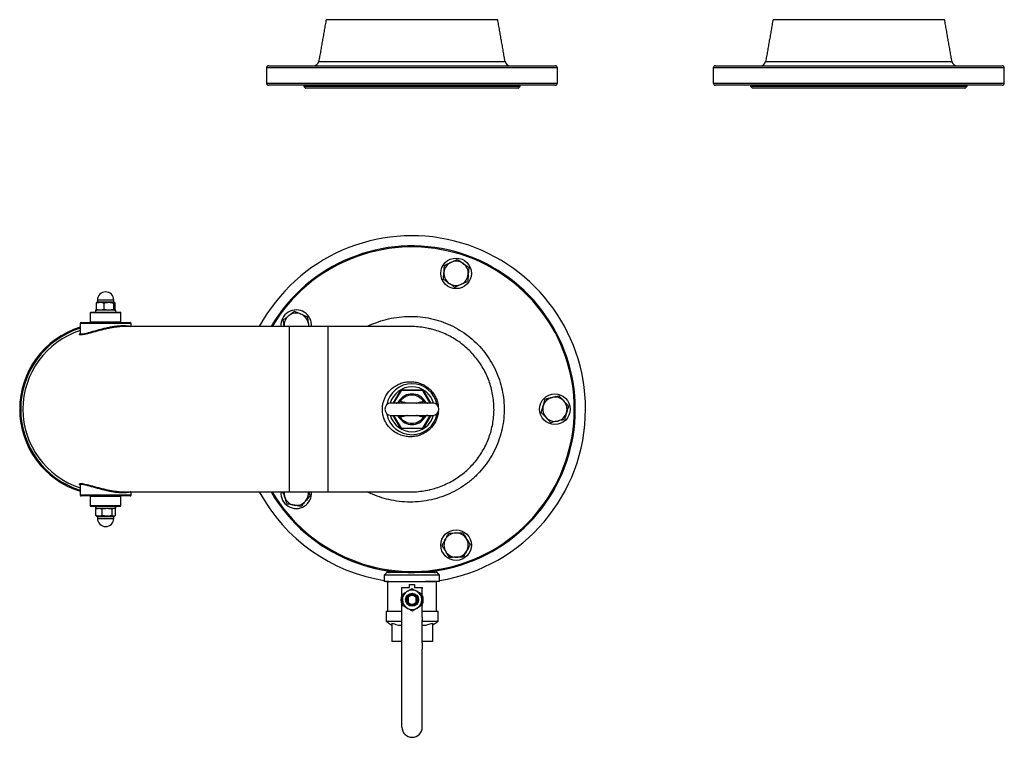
# Model space of a CAD drawing. Extents: x -644 to 6742, y -4733 to 593.
# Tile 44 of 53: x 4272 to 5236, y -2316 to -1613. Entities that reach past the tile are written whole.
import ezdxf

# ---------------------------------------------------------------- set-up
doc = ezdxf.new("R2010")
doc.units = 0
doc.header["$LTSCALE"] = 25
doc.layers.get('0').update_dxf_attribs({"linetype": 'CONTINUOUS'})

msp = doc.modelspace()

# ---------------------------------------------------------------- linework, layer by layer
at = {"color": 7, "linetype": 'CONTINUOUS'}
for p, q in [((4740.03, -1613.05), (4571.98, -1613.05)), ((5177.7, -1613.05), (5009.65, -1613.05)), ((4515.51, -1658.27), (4796.51, -1658.27)), ((4564.74, -1654.14), (4747.28, -1654.14)), ((4953.18, -1658.27), (5093.68, -1658.27)), ((5002.41, -1654.14), (5184.95, -1654.14)), ((5093.68, -1658.27), (5234.18, -1658.27)), ((4798.51, -1660.27), (4513.51, -1660.27)), ((5093.68, -1660.27), (4951.18, -1660.27)), ((5236.18, -1660.27), (5093.68, -1660.27)), ((4513.51, -1675.27), (4798.51, -1675.27)), ((4796.51, -1677.27), (4515.51, -1677.27)), ((4951.18, -1675.27), (5236.18, -1675.27)), ((5234.18, -1677.27), (4953.18, -1677.27)), ((4550.01, -1678.27), (4762.01, -1678.27)), ((4760.01, -1680.27), (4552.01, -1680.27)), ((4987.68, -1678.27), (5199.68, -1678.27)), ((5197.68, -1680.27), (4989.68, -1680.27)), ((4354.69, -1887.75), (4348.01, -1887.75)), ((4354.69, -1889.75), (4348.01, -1889.75)), ((4364.01, -1887.75), (4354.69, -1887.75)), ((4364.01, -1889.75), (4354.69, -1889.75)), ((4366.01, -1897.75), (4346.01, -1897.75)), ((4346.82, -1890.56), (4346.82, -1897.27)), ((4354.39, -1890.56), (4354.39, -1897.27)), ((4363.59, -1890.56), (4363.59, -1897.27)), ((4365.2, -1890.56), (4365.2, -1897.27)), ((4371.01, -1900.25), (4341.01, -1900.25)), ((4341.01, -1909.25), (4371.01, -1909.25)), ((4341.51, -1899.75), (4370.51, -1899.75)), ((4381.01, -1910.75), (4331.01, -1910.75)), ((4332.01, -1909.75), (4380.01, -1909.75)), ((4536.01, -1913.75), (4374.2, -1913.75)), ((4536.01, -2075.75), (4536.01, -1913.75)), ((4654.62, -1913.75), (4574.01, -1913.75)), ((4574.01, -2075.75), (4574.01, -1913.75)), ((4637.53, -1988.75), (4645.04, -1975.75)), ((4645.33, -1976.25), (4638.11, -1988.75)), ((4645.04, -1975.75), (4666.98, -1975.75)), ((4666.69, -1976.25), (4645.33, -1976.25)), ((4673.91, -1988.75), (4666.69, -1976.25)), ((4666.98, -1975.75), (4674.48, -1988.75)), ((4676.51, -1988.75), (4635.51, -1988.75)), ((4635.51, -2000.75), (4676.51, -2000.75)), ((4645.04, -2013.75), (4637.53, -2000.75)), ((4638.11, -2000.75), (4645.33, -2013.25)), ((4666.69, -2013.25), (4673.91, -2000.75)), ((4674.48, -2000.75), (4666.98, -2013.75)), ((4666.98, -2013.75), (4645.04, -2013.75)), ((4645.33, -2013.25), (4666.69, -2013.25)), ((4331.01, -2078.75), (4381.01, -2078.75)), ((4380.01, -2079.75), (4332.01, -2079.75)), ((4371.01, -2080.25), (4341.01, -2080.25)), ((4374.23, -2075.75), (4536.01, -2075.75)), ((4574.01, -2075.75), (4654.62, -2075.75)), ((4341.01, -2089.25), (4371.01, -2089.25)), ((4341.51, -2089.75), (4370.51, -2089.75)), ((4346.01, -2091.75), (4366.01, -2091.75)), ((4346.36, -2098.94), (4346.36, -2092.23)), ((4352.74, -2098.94), (4352.74, -2092.23)), ((4362.39, -2098.94), (4362.39, -2092.23)), ((4365.66, -2098.94), (4365.66, -2092.23)), ((4348.01, -2099.75), (4364.01, -2099.75)), ((4348.01, -2101.75), (4364.01, -2101.75)), ((4683.05, -2157.3), (4628.96, -2157.3)), ((4680.5, -2154.75), (4631.51, -2154.75)), ((4633.02, -2163.66), (4628.96, -2163.66)), ((4632.19, -2163.49), (4680.19, -2163.49)), ((4646.19, -2170.49), (4646.19, -2169.49)), ((4646.19, -2169.49), (4653.69, -2169.49)), ((4653.69, -2166.49), (4658.69, -2166.49)), ((4653.69, -2169.49), (4653.69, -2166.49)), ((4658.69, -2166.49), (4658.69, -2169.49)), ((4658.69, -2169.49), (4666.19, -2169.49)), ((4666.19, -2169.49), (4666.19, -2170.49)), ((4683.05, -2163.66), (4669.24, -2163.66)), ((4646.19, -2198.59), (4646.19, -2170.49)), ((4652.69, -2184.56), (4652.69, -2178.41)), ((4659.69, -2178.41), (4659.69, -2184.56)), ((4666.19, -2198.59), (4666.19, -2170.49)), ((4630.69, -2192.49), (4646.19, -2192.49)), ((4646.19, -2201.41), (4646.19, -2198.59)), ((4666.19, -2192.49), (4681.69, -2192.49)), ((4666.19, -2198.59), (4666.19, -2201.41)), ((4630.69, -2202.49), (4646.19, -2202.49)), ((4636.19, -2204.24), (4636.19, -2222.49)), ((4646.19, -2223.61), (4646.19, -2201.41)), ((4666.19, -2223.61), (4666.19, -2201.41)), ((4666.19, -2202.49), (4681.69, -2202.49)), ((4676.19, -2204.24), (4676.19, -2222.49)), ((4646.19, -2222.49), (4636.19, -2222.49)), ((4646.19, -2229.97), (4646.19, -2223.61)), ((4676.19, -2222.49), (4666.19, -2222.49)), ((4666.19, -2223.61), (4666.19, -2229.97)), ((4646.19, -2306.24), (4646.19, -2229.97)), ((4666.19, -2306.24), (4666.19, -2229.97))]:
    msp.add_line(p, q, dxfattribs=at)
at = {"color": 7, "linetype": 'CONTINUOUS', "flags": 128}
for points in [[(4554.56, -1910.93), (4554.66, -1912.48), (4554.59, -1913.75)], [(4645.04, -1975.75), (4645.04, -1975.76), (4645.06, -1975.79), (4645.09, -1975.84), (4645.12, -1975.9), (4645.17, -1975.97), (4645.22, -1976.06), (4645.27, -1976.15), (4645.33, -1976.25)], [(4666.98, -1975.75), (4666.97, -1975.76), (4666.95, -1975.79), (4666.93, -1975.84), (4666.89, -1975.9), (4666.85, -1975.97), (4666.8, -1976.06), (4666.74, -1976.15), (4666.69, -1976.25)], [(4643.59, -1986.34), (4643.6, -1986.36), (4643.66, -1986.39), (4643.75, -1986.46), (4643.88, -1986.54), (4644.03, -1986.64), (4644.2, -1986.76), (4644.39, -1986.88), (4644.58, -1987.02)], [(4668.43, -1986.34), (4668.41, -1986.36), (4668.35, -1986.39), (4668.26, -1986.46), (4668.14, -1986.54), (4667.99, -1986.64), (4667.82, -1986.76), (4667.63, -1986.88), (4667.44, -1987.02)], [(4643.59, -2003.16), (4643.6, -2003.15), (4643.66, -2003.11), (4643.75, -2003.05), (4643.88, -2002.96), (4644.03, -2002.86), (4644.2, -2002.75), (4644.39, -2002.62), (4644.58, -2002.49)], [(4668.43, -2003.16), (4668.41, -2003.15), (4668.35, -2003.11), (4668.26, -2003.05), (4668.14, -2002.96), (4667.99, -2002.86), (4667.82, -2002.75), (4667.63, -2002.62), (4667.44, -2002.49)], [(4645.33, -2013.25), (4645.27, -2013.35), (4645.22, -2013.44), (4645.17, -2013.53), (4645.12, -2013.61), (4645.09, -2013.67), (4645.06, -2013.71), (4645.04, -2013.74), (4645.04, -2013.75)], [(4666.69, -2013.25), (4666.74, -2013.34), (4666.79, -2013.42), (4666.83, -2013.5), (4666.87, -2013.57), (4666.91, -2013.64), (4666.94, -2013.69), (4666.96, -2013.72), (4666.97, -2013.74), (4666.98, -2013.75)]]:
    msp.add_lwpolyline(points, dxfattribs=at)
at = {"color": 7, "linetype": 'CONTINUOUS'}
for centre, radius in [((4699.27, -1861.6), 15), ((4796.01, -1994.75), 15), ((4699.27, -2127.9), 15), ((4656.19, -2181.49), 6.35), ((4656.19, -2181.49), 5.65), ((4656.19, -2181.49), 4.66)]:
    msp.add_circle(centre, radius, dxfattribs=at)
for centre, radius, start, end in [((4515.51, -1660.27), 2, 90, 180), ((4559.81, -1653.27), 5, 270, 350), ((4752.2, -1653.27), 5, 190, 270), ((4796.51, -1660.27), 2, 0, 90), ((4953.18, -1660.27), 2, 90, 180), ((4997.48, -1653.27), 5, 270, 350), ((5189.87, -1653.27), 5, 190, 270), ((5234.18, -1660.27), 2, 0, 90), ((4515.51, -1675.27), 2, 180, 270), ((4796.51, -1675.27), 2, 270, 0), ((4953.18, -1675.27), 2, 180, 270), ((5234.18, -1675.27), 2, 270, 0), ((4656.01, -1994.75), 170, 0, 151.54486), ((4656.01, -1994.75), 160, 210.41437, 149.58563), ((4656.01, -1994.75), 159, 210.62613, 149.37387), ((4699.27, -1861.6), 11.91, 115.39405, 175.39405), ((4699.27, -1861.6), 11.91, 55.39405, 115.39405), ((4699.27, -1861.6), 11.91, 175.39405, 235.39405), ((4699.27, -1861.6), 11.91, 355.39405, 55.39405), ((4699.27, -1861.6), 11.91, 295.39405, 355.39405), ((4356.01, -1887.75), 8, 0, 180), ((4699.27, -1861.6), 11.91, 235.39405, 295.39405), ((4542.74, -1912.46), 15, 355.06672, 184.93328), ((4341.51, -1900.25), 0.5, 90, 180), ((4341.51, -1909.25), 0.5, 180, 270), ((4370.51, -1900.25), 0.5, 0, 90), ((4370.51, -1909.25), 0.5, 270, 0), ((4542.74, -1912.46), 11.91, 127.39405, 186.21636), ((4542.74, -1912.46), 11.91, 67.39405, 127.39405), ((4542.74, -1912.46), 11.91, 7.39405, 67.39405), ((4356.01, -1994.75), 84.15, 107.28282, 252.71718), ((4356.01, -1994.75), 83.15, 107.49734, 180), ((4356.01, -1994.75), 81, 107.97741, 252.02259), ((4332.01, -1910.75), 1, 90, 180), ((4380.01, -1910.75), 1, 0, 90), ((4656.01, -1994.75), 25, 90, 169.94288), ((4656.01, -1994.75), 22, 90, 164.27702), ((4656.01, -1994.75), 25, 10.05712, 90), ((4656.01, -1994.75), 22, 15.72298, 90), ((4656.01, -1994.75), 15, 34.09611, 145.90389), ((4656.01, -1994.75), 13.8, 34.09611, 145.90389), ((4796.01, -1994.75), 11.91, 103.39405, 163.39405), ((4796.01, -1994.75), 11.91, 43.39405, 103.39405), ((4356.01, -1994.75), 83.15, 180, 252.50266), ((4635.51, -1994.75), 6, 90, 270), ((4643, -1988.91), 2.09, 50.8893, 82.5808), ((4669.02, -1988.91), 2.09, 97.4192, 129.1107), ((4676.51, -1994.75), 6, 270, 90), ((4656.01, -1994.75), 170, 279.15321, 0), ((4796.01, -1994.75), 11.91, 163.39405, 223.39405), ((4796.01, -1994.75), 11.91, 343.39405, 43.39405), ((4656.01, -1994.75), 25, 190.05712, 349.94288), ((4656.01, -1994.75), 22, 195.72298, 344.27702), ((4643, -2000.6), 2.09, 277.4192, 309.1107), ((4656.01, -1994.75), 15, 214.09611, 325.90389), ((4656.01, -1994.75), 13.8, 214.09611, 325.90389), ((4669.02, -2000.6), 2.09, 230.8893, 262.5808), ((4796.01, -1994.75), 11.91, 223.39405, 283.39405), ((4796.01, -1994.75), 11.91, 283.39405, 343.39405), ((4332.01, -2078.75), 1, 180, 270), ((4341.51, -2080.25), 0.5, 90, 180), ((4370.51, -2080.25), 0.5, 0, 90), ((4380.01, -2078.75), 1, 270, 0), ((4656.01, -1994.75), 170, 208.45514, 260.84679), ((4542.74, -2077.04), 15, 175.06672, 4.93328), ((4542.74, -2077.04), 11.91, 173.78364, 199.39405), ((4542.74, -2077.04), 11.91, 199.39405, 259.39405), ((4542.74, -2077.04), 11.91, 319.39405, 6.21636), ((4341.51, -2089.25), 0.5, 180, 270), ((4370.51, -2089.25), 0.5, 270, 0), ((4542.74, -2077.04), 11.91, 259.39405, 319.39405), ((4356.01, -2101.75), 8, 180, 0), ((4699.27, -2127.9), 11.91, 91.39405, 151.39405), ((4699.27, -2127.9), 11.91, 31.39405, 91.39405), ((4699.27, -2127.9), 11.91, 151.39405, 211.39405), ((4699.27, -2127.9), 11.91, 331.39405, 31.39405), ((4699.27, -2127.9), 11.91, 211.39405, 271.39405), ((4699.27, -2127.9), 11.91, 271.39405, 331.39405), ((4634.01, -2151.75), 3, 200.80634, 270), ((4678.01, -2151.75), 3, 270, 339.19366), ((4656.19, -2181.49), 10.95, 155.95729, 204.04271), ((4656.19, -2181.49), 9.52, 121.83765, 181.83765), ((4656.19, -2181.49), 9.53, 61.83765, 121.83765), ((4656.19, -2181.49), 9.53, 1.83765, 61.83765), ((4656.19, -2181.49), 10.95, 0, 24.04271), ((4656.19, -2181.49), 9.53, 181.83765, 241.83765), ((4656.19, -2181.49), 9.53, 301.83765, 1.83765), ((4656.19, -2181.49), 10.95, 335.95729, 0), ((4656.19, -2181.49), 9.53, 241.83765, 301.83765), ((4656.19, -2306.24), 10, 180, 270), ((4656.19, -2306.24), 10, 270, 0)]:
    msp.add_arc(centre, radius, start, end, dxfattribs=at)
for points in [[(4571.98, -1613.05), (4564.74, -1654.14)], [(4747.28, -1654.14), (4740.03, -1613.05)], [(5009.65, -1613.05), (5002.41, -1654.14)], [(5184.95, -1654.14), (5177.7, -1613.05)], [(4513.51, -1660.27), (4513.51, -1675.27)], [(4798.51, -1675.27), (4798.51, -1660.27)], [(4951.18, -1660.27), (4951.18, -1675.27)], [(5236.18, -1675.27), (5236.18, -1660.27)], [(4550.01, -1677.27), (4550.01, -1678.27)], [(4762.01, -1678.27), (4762.01, -1677.27)], [(4987.68, -1677.27), (4987.68, -1678.27)], [(5199.68, -1678.27), (5199.68, -1677.27)], [(4550.01, -1678.27), (4552.01, -1680.27)], [(4760.01, -1680.27), (4762.01, -1678.27)], [(4987.68, -1678.27), (4989.68, -1680.27)], [(5197.68, -1680.27), (5199.68, -1678.27)], [(4348.01, -1889.75), (4347.39, -1890.03)], [(4348.01, -1887.75), (4348.01, -1889.75)], [(4364.01, -1889.75), (4364.01, -1887.75)], [(4364.62, -1890.03), (4364.01, -1889.75)], [(4346.01, -1897.75), (4346.01, -1899.75)], [(4350.61, -1897.75), (4346.82, -1897.27)], [(4354.39, -1897.27), (4350.61, -1897.75)], [(4358.99, -1897.75), (4354.39, -1897.27)], [(4363.59, -1897.27), (4358.99, -1897.75)], [(4364.51, -1897.75), (4364.62, -1897.71)], [(4366.01, -1899.75), (4366.01, -1897.75)], [(4341.01, -1900.25), (4341.01, -1909.25)], [(4371.01, -1909.25), (4371.01, -1900.25)], [(4331.01, -1910.75), (4331.01, -1920.45)], [(4381.01, -1913.75), (4381.01, -1910.75)], [(4574.01, -1913.75), (4536.01, -1913.75)], [(4330.98, -1920.49), (4331.1, -1920.39)], [(4643.27, -1986.84), (4643.59, -1986.34)], [(4668.43, -1986.34), (4668.75, -1986.84)], [(4644.58, -1987.02), (4644.31, -1987.29)], [(4667.7, -1987.29), (4667.44, -1987.02)], [(4643.59, -2003.16), (4643.27, -2002.67)], [(4644.31, -2002.22), (4644.58, -2002.49)], [(4667.44, -2002.49), (4667.7, -2002.22)], [(4668.75, -2002.67), (4668.43, -2003.16)], [(4331.01, -2069.08), (4331.01, -2078.75)], [(4341.01, -2080.25), (4341.01, -2089.25)], [(4371.01, -2089.25), (4371.01, -2080.25)], [(4381.01, -2078.75), (4381.01, -2075.75)], [(4536.01, -2075.75), (4574.01, -2075.75)], [(4346.01, -2089.75), (4346.01, -2091.75)], [(4346.36, -2092.23), (4349.55, -2091.75)], [(4347.51, -2091.75), (4346.99, -2091.94)], [(4349.55, -2091.75), (4352.74, -2092.23)], [(4352.74, -2092.23), (4357.56, -2091.75)], [(4357.56, -2091.75), (4362.39, -2092.23)], [(4365.02, -2091.94), (4364.51, -2091.75)], [(4366.01, -2091.75), (4366.01, -2089.75)], [(4346.99, -2099.3), (4348.01, -2099.75)], [(4348.01, -2099.75), (4348.01, -2101.75)], [(4364.01, -2099.75), (4365.02, -2099.3)], [(4364.01, -2101.75), (4364.01, -2099.75)], [(4631.51, -2154.75), (4628.96, -2157.3)], [(4628.96, -2157.3), (4628.96, -2163.66)], [(4683.05, -2157.3), (4680.5, -2154.75)], [(4683.05, -2163.66), (4683.05, -2157.3)], [(4630.68, -2163.66), (4630.68, -2164.07)], [(4632.19, -2163.49), (4632.19, -2192.49)], [(4680.19, -2192.49), (4680.19, -2163.49)], [(4630.69, -2192.49), (4630.69, -2202.49)], [(4681.69, -2202.49), (4681.69, -2192.49)], [(4630.69, -2202.49), (4636.19, -2206.49)], [(4676.19, -2206.49), (4681.69, -2202.49)]]:
    msp.add_open_spline(points, degree=1, dxfattribs=at)
for points, knots in [([(4687.95, -1853.79), (4688.96, -1853.31), (4690.99, -1852.35), (4693.1, -1851.35), (4694.16, -1850.84)], [0, 0, 0, 0, 0.4954592, 1, 1, 1, 1]), ([(4694.16, -1850.84), (4694.31, -1850.77), (4695.42, -1850.24), (4697.53, -1849.25), (4699.42, -1848.35), (4700.37, -1847.89)], [0, 0, 0, 0, 0.070098, 0.530789, 1, 1, 1, 1]), ([(4700.37, -1847.89), (4701.29, -1848.53), (4703.15, -1849.81), (4705.07, -1851.13), (4706.04, -1851.8)], [0, 0, 0, 0, 0.495459, 1, 1, 1, 1]), ([(4686.84, -1867.5), (4686.89, -1866.93), (4687.07, -1864.69), (4687.26, -1862.37), (4687.4, -1860.65)], [0, 0, 0, 0, 0.2575524, 1, 1, 1, 1]), ([(4687.4, -1860.65), (4687.45, -1860.02), (4687.63, -1857.7), (4687.81, -1855.44), (4687.95, -1853.79)], [0, 0, 0, 0, 0.2686346, 1, 1, 1, 1]), ([(4706.04, -1851.8), (4706.17, -1851.89), (4707.19, -1852.59), (4709.1, -1853.92), (4710.83, -1855.1), (4711.7, -1855.71)], [0, 0, 0, 0, 0.070099, 0.53079, 1, 1, 1, 1]), ([(4711.7, -1855.71), (4711.56, -1857.36), (4711.38, -1859.62), (4711.19, -1861.94), (4711.14, -1862.56)], [0, 0, 0, 0, 0.7313654, 1, 1, 1, 1]), ([(4692.5, -1871.41), (4692.37, -1871.32), (4691.35, -1870.62), (4689.44, -1869.29), (4687.71, -1868.1), (4686.84, -1867.5)], [0, 0, 0, 0, 0.070099, 0.53079, 1, 1, 1, 1]), ([(4710.59, -1869.42), (4709.58, -1869.9), (4707.55, -1870.86), (4705.44, -1871.86), (4704.38, -1872.37)], [0, 0, 0, 0, 0.4954592, 1, 1, 1, 1]), ([(4711.14, -1862.56), (4711, -1864.28), (4710.82, -1866.61), (4710.64, -1868.84), (4710.59, -1869.42)], [0, 0, 0, 0, 0.7424476, 1, 1, 1, 1]), ([(4698.17, -1875.32), (4697.25, -1874.68), (4695.39, -1873.4), (4693.47, -1872.08), (4692.5, -1871.41)], [0, 0, 0, 0, 0.495458, 1, 1, 1, 1]), ([(4704.38, -1872.37), (4704.23, -1872.44), (4703.12, -1872.97), (4701.01, -1873.96), (4699.12, -1874.86), (4698.17, -1875.32)], [0, 0, 0, 0, 0.070098, 0.530789, 1, 1, 1, 1]), ([(4346.82, -1890.56), (4347.76, -1890.33), (4349.68, -1889.87), (4352.25, -1890.01), (4353.81, -1890.41), (4354.39, -1890.56)], [0, 0, 0, 0, 0.376646, 0.764829, 1, 1, 1, 1]), ([(4354.39, -1890.56), (4355.54, -1890.33), (4357.87, -1889.87), (4360.99, -1890.01), (4362.87, -1890.41), (4363.59, -1890.56)], [0, 0, 0, 0, 0.376643, 0.764828, 1, 1, 1, 1]), ([(4363.59, -1890.56), (4363.65, -1890.47), (4363.91, -1890.15), (4364.36, -1889.87), (4364.83, -1890.1), (4365.11, -1890.45), (4365.2, -1890.56)], [0, 0, 0, 0, 0.129217, 0.475529, 0.831946, 1, 1, 1, 1]), ([(4347.39, -1890.09), (4347.27, -1890.14), (4347.07, -1890.22), (4346.89, -1890.47), (4346.82, -1890.56)], [0, 0, 0, 0, 0.6394, 1, 1, 1, 1]), ([(4346.82, -1897.27), (4346.88, -1897.35), (4347.07, -1897.55), (4347.27, -1897.61), (4347.39, -1897.65)], [0, 0, 0, 0, 0.354802, 1, 1, 1, 1]), ([(4364.39, -1897.75), (4364.19, -1897.7), (4363.92, -1897.63), (4363.65, -1897.35), (4363.59, -1897.27)], [0, 0, 0, 0, 0.746939, 1, 1, 1, 1]), ([(4365.2, -1897.27), (4365.19, -1897.28), (4365.1, -1897.38), (4365.01, -1897.41), (4364.92, -1897.44)], [0, 0, 0, 0, 0.079329, 1, 1, 1, 1]), ([(4535.51, -1903), (4535.64, -1902.9), (4536.62, -1902.15), (4538.47, -1900.74), (4540.13, -1899.46), (4540.97, -1898.82)], [0, 0, 0, 0, 0.0700993, 0.5307896, 1, 1, 1, 1]), ([(4540.97, -1898.82), (4542.51, -1899.46), (4544.6, -1900.33), (4546.75, -1901.22), (4547.32, -1901.46)], [0, 0, 0, 0, 0.731367, 1, 1, 1, 1]), ([(4530.05, -1907.17), (4530.93, -1906.5), (4532.72, -1905.13), (4534.58, -1903.71), (4535.51, -1903)], [0, 0, 0, 0, 0.495459, 1, 1, 1, 1]), ([(4530.93, -1914), (4530.91, -1913.83), (4530.75, -1912.61), (4530.45, -1910.3), (4530.18, -1908.22), (4530.05, -1907.17)], [0, 0, 0, 0, 0.070098, 0.530789, 1, 1, 1, 1]), ([(4547.32, -1901.46), (4548.92, -1902.13), (4551.07, -1903.02), (4553.14, -1903.89), (4553.67, -1904.11)], [0, 0, 0, 0, 0.742449, 1, 1, 1, 1]), ([(4553.67, -1904.11), (4553.82, -1905.22), (4554.11, -1907.45), (4554.41, -1909.76), (4554.56, -1910.93)], [0, 0, 0, 0, 0.495458, 1, 1, 1, 1]), ([(4611.76, -1913.75), (4612.05, -1913.6), (4614.93, -1912.13), (4621.17, -1909.64), (4630.59, -1906.64), (4640.85, -1904.58), (4651.22, -1903.62), (4661.59, -1903.83), (4671.81, -1905.16), (4681.81, -1907.6), (4691.45, -1911.15), (4700.62, -1915.73), (4709.22, -1921.29), (4717.12, -1927.79), (4724.24, -1935.12), (4730.51, -1943.19), (4735.81, -1951.92), (4740.11, -1961.18), (4743.36, -1970.87), (4745.47, -1980.86), (4746.46, -1991.03), (4746.32, -2001.25), (4745, -2011.39), (4742.56, -2021.33), (4739.03, -2030.95), (4734.41, -2040.11), (4728.79, -2048.71), (4722.22, -2056.66), (4714.75, -2063.82), (4706.49, -2070.12), (4697.52, -2075.49), (4687.91, -2079.81), (4677.79, -2083.03), (4667.38, -2085.09), (4656.81, -2085.92), (4646.22, -2085.56), (4636.03, -2084.12), (4626.4, -2081.58), (4618.58, -2078.76), (4613.99, -2076.56), (4612.31, -2075.75)], [0, 0, 0, 0, 0.00263, 0.025806, 0.053635, 0.081537, 0.109353, 0.136757, 0.164243, 0.191643, 0.218875, 0.246191, 0.273422, 0.300578, 0.327819, 0.354975, 0.382104, 0.409319, 0.436448, 0.463586, 0.49081, 0.517947, 0.545133, 0.572406, 0.599592, 0.626894, 0.654284, 0.681587, 0.709168, 0.736839, 0.764422, 0.79262, 0.820913, 0.849114, 0.877276, 0.905531, 0.933699, 0.959325, 0.985055, 1, 1, 1, 1]), ([(4331.01, -1920.44), (4331.06, -1920.6), (4331.16, -1920.91), (4332.08, -1921.07), (4333.55, -1920.96), (4335.66, -1920.57), (4338.45, -1919.89), (4341.84, -1918.95), (4345.64, -1917.87), (4349.6, -1916.76), (4353.7, -1915.69), (4357.73, -1914.75), (4361.72, -1913.94), (4365.55, -1913.33), (4369.2, -1912.91), (4372.53, -1912.73), (4375.47, -1912.76), (4377.87, -1912.98), (4379.59, -1913.32), (4380.51, -1913.6), (4380.65, -1913.73), (4380.67, -1913.75)], [0, 0, 0, 0, 0.050822, 0.103263, 0.154203, 0.206645, 0.265145, 0.325654, 0.38316, 0.442302, 0.496903, 0.552905, 0.605576, 0.659655, 0.713081, 0.768118, 0.823194, 0.879997, 0.934589, 0.990737, 1, 1, 1, 1]), ([(4374.36, -1913.78), (4373.96, -1913.77), (4372.62, -1913.74), (4369.81, -1913.92), (4366.12, -1914.31), (4362.14, -1914.92), (4358.06, -1915.71), (4353.88, -1916.65), (4349.7, -1917.7), (4345.58, -1918.8), (4341.7, -1919.85), (4338.15, -1920.8), (4335.33, -1921.45), (4333.61, -1921.79), (4333.04, -1921.83), (4332.96, -1921.83)], [0, 0, 0, 0, 0.0354497, 0.1182675, 0.2036279, 0.2852196, 0.3690705, 0.4537545, 0.5406741, 0.6301459, 0.7221459, 0.8135689, 0.9079934, 0.9878105, 1, 1, 1, 1]), ([(4554.56, -1910.93), (4554.58, -1911.09), (4554.7, -1912.04), (4554.82, -1912.97), (4554.92, -1913.75)], [0, 0, 0, 0, 0.17115, 1, 1, 1, 1]), ([(4674.09, -1916.11), (4673.49, -1915.94), (4670.7, -1915.19), (4665.53, -1914.41), (4659.56, -1913.78), (4655.84, -1913.81), (4654.45, -1913.82)], [0, 0, 0, 0, 0.094118, 0.436927, 0.789375, 1, 1, 1, 1]), ([(4674, -2073.43), (4675.88, -2072.96), (4680.08, -2071.91), (4686.39, -2069.55), (4692.81, -2066.57), (4698.83, -2063.1), (4704.5, -2059.17), (4709.86, -2054.72), (4714.8, -2049.85), (4719.25, -2044.64), (4723.23, -2039.1), (4726.76, -2033.18), (4729.78, -2026.99), (4732.22, -2020.65), (4734.13, -2014.13), (4735.49, -2007.4), (4736.28, -2000.59), (4736.48, -1993.81), (4736.12, -1987.04), (4735.18, -1980.25), (4733.66, -1973.58), (4731.61, -1967.11), (4729.03, -1960.84), (4725.89, -1954.76), (4722.25, -1948.96), (4718.17, -1943.53), (4713.66, -1938.46), (4708.68, -1933.75), (4703.32, -1929.47), (4697.66, -1925.69), (4691.71, -1922.37), (4685.43, -1919.57), (4679.53, -1917.43), (4675.68, -1916.5), (4674.09, -1916.11)], [0, 0, 0, 0, 0.02677, 0.059983, 0.093196, 0.124699, 0.156202, 0.188641, 0.221079, 0.252254, 0.28343, 0.31552, 0.34761, 0.37865, 0.40969, 0.441636, 0.473582, 0.504568, 0.535553, 0.56744, 0.599327, 0.630307, 0.661286, 0.693165, 0.725044, 0.756063, 0.787083, 0.819, 0.850917, 0.882047, 0.913177, 0.945201, 0.977225, 1, 1, 1, 1]), ([(4332.96, -1921.83), (4332.49, -1921.88), (4331.48, -1921.98), (4330.62, -1921.8), (4330.34, -1921.38), (4330.48, -1920.92), (4330.89, -1920.57), (4330.98, -1920.49)], [0, 0, 0, 0, 0.208772, 0.447231, 0.692471, 0.931653, 1, 1, 1, 1]), ([(4330.99, -1920.44), (4330.99, -1920.49), (4331, -1920.61), (4331, -1920.58), (4331, -1920.57)], [0, 0, 0, 0, 0.455567, 1, 1, 1, 1]), ([(4674.47, -2013.36), (4673.63, -2014.16), (4671.95, -2015.78), (4668.83, -2017.94), (4665.18, -2019.78), (4660.86, -2021.17), (4656.28, -2021.83), (4651.37, -2021.72), (4646.41, -2020.71), (4641.49, -2018.71), (4636.93, -2015.72), (4633.29, -2012.12), (4630.62, -2008.27), (4628.75, -2004.48), (4627.51, -2000.32), (4626.95, -1996.12), (4627.08, -1992.05), (4627.74, -1988.27), (4628.92, -1984.71), (4630.68, -1981.12), (4633.23, -1977.47), (4636.68, -1974.04), (4640.73, -1971.25), (4645.13, -1969.25), (4649.94, -1967.98), (4655.1, -1967.59), (4660.47, -1968.2), (4665.72, -1969.88), (4670.47, -1972.51), (4674.53, -1975.99), (4677.69, -1979.9), (4679.97, -1984.21), (4681.37, -1988.25), (4681.69, -1990.93), (4681.82, -1992.05)], [0, 0, 0, 0, 0.022928, 0.045862, 0.076224, 0.1066, 0.140605, 0.174621, 0.212327, 0.250025, 0.288702, 0.327328, 0.354536, 0.381721, 0.408968, 0.436197, 0.460241, 0.484292, 0.507711, 0.531144, 0.561562, 0.596066, 0.630604, 0.66512, 0.699645, 0.738162, 0.776664, 0.814854, 0.853007, 0.886767, 0.9205, 0.949791, 0.979071, 1, 1, 1, 1]), ([(4784.59, -1991.35), (4784.64, -1991.19), (4784.99, -1990.01), (4785.66, -1987.78), (4786.25, -1985.77), (4786.56, -1984.76)], [0, 0, 0, 0, 0.070099, 0.530789, 1, 1, 1, 1]), ([(4786.56, -1984.76), (4787.12, -1984.62), (4789.3, -1984.1), (4791.57, -1983.56), (4793.25, -1983.16)], [0, 0, 0, 0, 0.257552, 1, 1, 1, 1]), ([(4793.25, -1983.16), (4793.86, -1983.02), (4796.12, -1982.48), (4798.33, -1981.95), (4799.94, -1981.57)], [0, 0, 0, 0, 0.268634, 1, 1, 1, 1]), ([(4799.94, -1981.57), (4800.71, -1982.38), (4802.25, -1984.02), (4803.86, -1985.71), (4804.66, -1986.57)], [0, 0, 0, 0, 0.495458, 1, 1, 1, 1]), ([(4644.31, -1987.29), (4644.06, -1987.51), (4643.42, -1988.09), (4641.97, -1988.6), (4640.78, -1988.73), (4640.07, -1988.8)], [0, 0, 0, 0, 0.202459, 0.529163, 1, 1, 1, 1]), ([(4640.47, -1988.75), (4640.67, -1988.73), (4641.23, -1988.68), (4641.99, -1988.28), (4642.74, -1987.61), (4643.09, -1987.09), (4643.27, -1986.84)], [0, 0, 0, 0, 0.208421, 0.56766, 0.783362, 1, 1, 1, 1]), ([(4644.58, -1987.02), (4645.67, -1987.24), (4647.84, -1987.68), (4650.1, -1988.45), (4651.35, -1988.72), (4651.5, -1988.75)], [0, 0, 0, 0, 0.465553, 0.931915, 1, 1, 1, 1]), ([(4660.55, -1988.75), (4660.69, -1988.72), (4661.92, -1988.43), (4664.17, -1987.68), (4666.35, -1987.24), (4667.44, -1987.02)], [0, 0, 0, 0, 0.062198, 0.531507, 1, 1, 1, 1]), ([(4671.92, -1988.8), (4671.22, -1988.72), (4670.04, -1988.6), (4668.6, -1988.09), (4667.95, -1987.51), (4667.7, -1987.29)], [0, 0, 0, 0, 0.467938, 0.796432, 1, 1, 1, 1]), ([(4668.75, -1986.84), (4668.92, -1987.09), (4669.28, -1987.61), (4670.03, -1988.28), (4670.79, -1988.68), (4671.34, -1988.73), (4671.54, -1988.75)], [0, 0, 0, 0, 0.216638, 0.43234, 0.791579, 1, 1, 1, 1]), ([(4782.63, -1997.94), (4782.95, -1996.87), (4783.59, -1994.71), (4784.26, -1992.47), (4784.59, -1991.35)], [0, 0, 0, 0, 0.495459, 1, 1, 1, 1]), ([(4804.66, -1986.57), (4804.78, -1986.69), (4805.62, -1987.58), (4807.22, -1989.28), (4808.66, -1990.8), (4809.39, -1991.57)], [0, 0, 0, 0, 0.070098, 0.530789, 1, 1, 1, 1]), ([(4809.39, -1991.57), (4809.07, -1992.64), (4808.43, -1994.8), (4807.76, -1997.03), (4807.42, -1998.16)], [0, 0, 0, 0, 0.495459, 1, 1, 1, 1]), ([(4643.27, -2002.67), (4643.09, -2002.41), (4642.74, -2001.9), (4642, -2001.22), (4641.45, -2000.99), (4641.11, -2000.85)], [0, 0, 0, 0, 0.276978, 0.552758, 1, 1, 1, 1]), ([(4641.31, -2000.89), (4641.6, -2000.93), (4642.37, -2001.03), (4643.41, -2001.42), (4644.06, -2002), (4644.31, -2002.22)], [0, 0, 0, 0, 0.267671, 0.71981, 1, 1, 1, 1]), ([(4651.47, -2000.75), (4651.32, -2000.79), (4650.1, -2001.08), (4647.84, -2001.82), (4645.67, -2002.27), (4644.58, -2002.49)], [0, 0, 0, 0, 0.062198, 0.531507, 1, 1, 1, 1]), ([(4667.44, -2002.49), (4666.35, -2002.27), (4664.17, -2001.83), (4661.91, -2001.06), (4660.67, -2000.79), (4660.51, -2000.75)], [0, 0, 0, 0, 0.465553, 0.931915, 1, 1, 1, 1]), ([(4667.7, -2002.22), (4667.95, -2002), (4668.6, -2001.42), (4670.04, -2000.91), (4671.23, -2000.78), (4671.92, -2000.7)], [0, 0, 0, 0, 0.203294, 0.531345, 1, 1, 1, 1]), ([(4671.54, -2000.75), (4671.34, -2000.77), (4670.79, -2000.82), (4670.03, -2001.23), (4669.28, -2001.89), (4668.92, -2002.41), (4668.75, -2002.67)], [0, 0, 0, 0, 0.208421, 0.56766, 0.783362, 1, 1, 1, 1]), ([(4681.9, -1997.24), (4681.9, -1997.26), (4681.88, -1998.67), (4681.22, -2001.43), (4679.94, -2005.39), (4677.98, -2009.04), (4676.07, -2011.65), (4674.81, -2013), (4674.47, -2013.36)], [0, 0, 0, 0, 0.003358, 0.229713, 0.456111, 0.685764, 0.915499, 1, 1, 1, 1]), ([(4787.35, -2002.94), (4787.24, -2002.82), (4786.39, -2001.92), (4784.79, -2000.23), (4783.35, -1998.71), (4782.63, -1997.94)], [0, 0, 0, 0, 0.070098, 0.530789, 1, 1, 1, 1]), ([(4792.08, -2007.93), (4791.31, -2007.12), (4789.76, -2005.48), (4788.16, -2003.79), (4787.35, -2002.94)], [0, 0, 0, 0, 0.495458, 1, 1, 1, 1]), ([(4805.46, -2004.75), (4803.84, -2005.13), (4801.64, -2005.66), (4799.38, -2006.2), (4798.77, -2006.34)], [0, 0, 0, 0, 0.731366, 1, 1, 1, 1]), ([(4807.42, -1998.16), (4807.38, -1998.31), (4807.02, -1999.5), (4806.36, -2001.73), (4805.76, -2003.73), (4805.46, -2004.75)], [0, 0, 0, 0, 0.070099, 0.530789, 1, 1, 1, 1]), ([(4798.77, -2006.34), (4797.08, -2006.74), (4794.82, -2007.28), (4792.64, -2007.8), (4792.08, -2007.93)], [0, 0, 0, 0, 0.742448, 1, 1, 1, 1]), ([(4331.12, -2069.17), (4331.09, -2069.15), (4330.68, -2068.85), (4330.41, -2068.38), (4330.4, -2067.86), (4331.01, -2067.57), (4331.88, -2067.6), (4332.3, -2067.61)], [0, 0, 0, 0, 0.016289, 0.265098, 0.520222, 0.771791, 1, 1, 1, 1]), ([(4330.99, -2068.9), (4331.02, -2068.91), (4331.05, -2068.93), (4331.01, -2069.04), (4331.01, -2069.05)], [0, 0, 0, 0, 0.95907, 1, 1, 1, 1]), ([(4380.64, -2075.75), (4380.53, -2075.82), (4380.22, -2076.01), (4378.96, -2076.34), (4376.95, -2076.63), (4374.33, -2076.78), (4371.19, -2076.73), (4367.73, -2076.45), (4363.97, -2075.95), (4360.08, -2075.25), (4356.06, -2074.38), (4351.99, -2073.38), (4347.94, -2072.29), (4344, -2071.17), (4340.29, -2070.12), (4337.17, -2069.29), (4334.69, -2068.73), (4332.88, -2068.46), (4331.65, -2068.48), (4331.04, -2068.68), (4331.07, -2068.97), (4331.08, -2069.06)], [0, 0, 0, 0, 0.032527, 0.088356, 0.143701, 0.200722, 0.254834, 0.310618, 0.363354, 0.417571, 0.471518, 0.526874, 0.583787, 0.642248, 0.702559, 0.764895, 0.816278, 0.869125, 0.920504, 0.973431, 1, 1, 1, 1]), ([(4332.3, -2067.61), (4332.35, -2067.61), (4332.81, -2067.6), (4334.26, -2067.84), (4336.73, -2068.36), (4339.98, -2069.18), (4343.77, -2070.21), (4347.88, -2071.33), (4352.01, -2072.4), (4356.24, -2073.4), (4360.35, -2074.26), (4364.38, -2074.95), (4368.2, -2075.44), (4371.6, -2075.72), (4373.46, -2075.73), (4374.31, -2075.74)], [0, 0, 0, 0, 0.009496, 0.087335, 0.167376, 0.258405, 0.352545, 0.438148, 0.526094, 0.607067, 0.69014, 0.769239, 0.850555, 0.931774, 1, 1, 1, 1]), ([(4531.51, -2081), (4531.45, -2080.84), (4531.04, -2079.68), (4530.42, -2077.91), (4529.87, -2076.34), (4529.66, -2075.75)], [0, 0, 0, 0, 0.086937, 0.658293, 1, 1, 1, 1]), ([(4533.79, -2087.49), (4533.42, -2086.43), (4532.67, -2084.31), (4531.9, -2082.11), (4531.51, -2081)], [0, 0, 0, 0, 0.495459, 1, 1, 1, 1]), ([(4556.27, -2079.57), (4555.89, -2080.01), (4554.43, -2081.71), (4552.91, -2083.48), (4551.79, -2084.8)], [0, 0, 0, 0, 0.257552, 1, 1, 1, 1]), ([(4554.92, -2075.75), (4555.02, -2076.02), (4555.47, -2077.32), (4555.92, -2078.58), (4556.27, -2079.57)], [0, 0, 0, 0, 0.209259, 1, 1, 1, 1]), ([(4654.46, -2075.68), (4655.91, -2075.69), (4659.77, -2075.72), (4665.92, -2075.04), (4671, -2074.26), (4673.62, -2073.54), (4674, -2073.43)], [0, 0, 0, 0, 0.221376, 0.586293, 0.940036, 1, 1, 1, 1]), ([(4347, -2092.04), (4346.8, -2092.07), (4346.58, -2092.11), (4346.37, -2092.22), (4346.36, -2092.23)], [0, 0, 0, 0, 0.931539, 1, 1, 1, 1]), ([(4362.39, -2092.23), (4362.4, -2092.22), (4362.94, -2091.93), (4363.49, -2091.84), (4364.02, -2091.75)], [0, 0, 0, 0, 0.026992, 1, 1, 1, 1]), ([(4365.01, -2091.98), (4365.09, -2091.99), (4365.31, -2092.03), (4365.52, -2092.15), (4365.66, -2092.23)], [0, 0, 0, 0, 0.360874, 1, 1, 1, 1]), ([(4540.55, -2088.75), (4540.39, -2088.72), (4539.18, -2088.49), (4536.89, -2088.07), (4534.83, -2087.68), (4533.79, -2087.49)], [0, 0, 0, 0, 0.0700984, 0.5307894, 1, 1, 1, 1]), ([(4547.31, -2090.02), (4546.21, -2089.81), (4544, -2089.4), (4541.71, -2088.97), (4540.55, -2088.75)], [0, 0, 0, 0, 0.4954588, 1, 1, 1, 1]), ([(4551.79, -2084.8), (4551.38, -2085.27), (4549.87, -2087.04), (4548.39, -2088.76), (4547.31, -2090.02)], [0, 0, 0, 0, 0.268633, 1, 1, 1, 1]), ([(4346.36, -2098.94), (4346.54, -2099.07), (4346.75, -2099.23), (4346.97, -2099.28), (4347, -2099.28)], [0, 0, 0, 0, 0.845841, 1, 1, 1, 1]), ([(4352.74, -2098.94), (4351.94, -2099.17), (4350.33, -2099.64), (4348.16, -2099.5), (4346.85, -2099.1), (4346.36, -2098.94)], [0, 0, 0, 0, 0.3766436, 0.7648253, 1, 1, 1, 1]), ([(4362.39, -2098.94), (4361.18, -2099.17), (4358.74, -2099.64), (4355.47, -2099.5), (4353.49, -2099.1), (4352.74, -2098.94)], [0, 0, 0, 0, 0.376644, 0.764828, 1, 1, 1, 1]), ([(4365.66, -2098.94), (4365.52, -2099.03), (4365.01, -2099.35), (4364.09, -2099.63), (4363.13, -2099.41), (4362.57, -2099.06), (4362.39, -2098.94)], [0, 0, 0, 0, 0.1292216, 0.4755307, 0.8319524, 1, 1, 1, 1]), ([(4688.81, -2122.2), (4688.89, -2122.05), (4689.48, -2120.97), (4690.59, -2118.93), (4691.6, -2117.09), (4692.1, -2116.16)], [0, 0, 0, 0, 0.070098, 0.530789, 1, 1, 1, 1]), ([(4692.1, -2116.16), (4693.22, -2116.13), (4695.47, -2116.08), (4697.8, -2116.02), (4698.98, -2115.99)], [0, 0, 0, 0, 0.495459, 1, 1, 1, 1]), ([(4698.98, -2115.99), (4699.14, -2115.99), (4700.38, -2115.96), (4702.7, -2115.9), (4704.8, -2115.85), (4705.86, -2115.82)], [0, 0, 0, 0, 0.070098, 0.530789, 1, 1, 1, 1]), ([(4705.86, -2115.82), (4706.16, -2116.32), (4707.32, -2118.23), (4708.54, -2120.22), (4709.44, -2121.69)], [0, 0, 0, 0, 0.2575514, 1, 1, 1, 1]), ([(4685.52, -2128.23), (4686.05, -2127.25), (4687.13, -2125.27), (4688.25, -2123.23), (4688.81, -2122.2)], [0, 0, 0, 0, 0.4954584, 1, 1, 1, 1]), ([(4689.1, -2134.11), (4688.2, -2132.63), (4686.99, -2130.64), (4685.82, -2128.73), (4685.52, -2128.23)], [0, 0, 0, 0, 0.742448, 1, 1, 1, 1]), ([(4709.44, -2121.69), (4709.76, -2122.23), (4710.98, -2124.22), (4712.16, -2126.15), (4713.02, -2127.57)], [0, 0, 0, 0, 0.268633, 1, 1, 1, 1]), ([(4713.02, -2127.57), (4712.49, -2128.55), (4711.41, -2130.53), (4710.29, -2132.57), (4709.73, -2133.6)], [0, 0, 0, 0, 0.4954583, 1, 1, 1, 1]), ([(4692.68, -2139.98), (4691.82, -2138.56), (4690.64, -2136.63), (4689.43, -2134.64), (4689.1, -2134.11)], [0, 0, 0, 0, 0.731365, 1, 1, 1, 1]), ([(4699.56, -2139.81), (4699.4, -2139.81), (4698.16, -2139.84), (4695.84, -2139.9), (4693.74, -2139.95), (4692.68, -2139.98)], [0, 0, 0, 0, 0.070098, 0.53079, 1, 1, 1, 1]), ([(4706.44, -2139.64), (4705.32, -2139.67), (4703.06, -2139.72), (4700.73, -2139.78), (4699.56, -2139.81)], [0, 0, 0, 0, 0.495459, 1, 1, 1, 1]), ([(4709.73, -2133.6), (4709.65, -2133.75), (4709.06, -2134.83), (4707.94, -2136.87), (4706.94, -2138.71), (4706.44, -2139.64)], [0, 0, 0, 0, 0.070098, 0.530789, 1, 1, 1, 1]), ([(4646.5, -2176.29), (4646.89, -2176.05), (4648.41, -2175.11), (4650, -2174.12), (4651.17, -2173.39)], [0, 0, 0, 0, 0.2575523, 1, 1, 1, 1]), ([(4646.67, -2181.79), (4646.67, -2181.66), (4646.64, -2180.67), (4646.58, -2178.81), (4646.52, -2177.14), (4646.5, -2176.29)], [0, 0, 0, 0, 0.070092, 0.530785, 1, 1, 1, 1]), ([(4651.17, -2173.39), (4651.59, -2173.13), (4653.18, -2172.15), (4654.72, -2171.19), (4655.84, -2170.49)], [0, 0, 0, 0, 0.268633, 1, 1, 1, 1]), ([(4655.84, -2170.49), (4656.63, -2170.91), (4658.22, -2171.76), (4659.86, -2172.64), (4660.69, -2173.09)], [0, 0, 0, 0, 0.495458, 1, 1, 1, 1]), ([(4660.69, -2173.09), (4660.8, -2173.15), (4661.67, -2173.62), (4663.32, -2174.49), (4664.79, -2175.28), (4665.54, -2175.68)], [0, 0, 0, 0, 0.070091, 0.530785, 1, 1, 1, 1]), ([(4665.54, -2175.68), (4665.57, -2176.58), (4665.62, -2178.38), (4665.68, -2180.24), (4665.71, -2181.18)], [0, 0, 0, 0, 0.495458, 1, 1, 1, 1]), ([(4646.85, -2187.29), (4646.82, -2186.39), (4646.76, -2184.59), (4646.7, -2182.73), (4646.67, -2181.79)], [0, 0, 0, 0, 0.495459, 1, 1, 1, 1]), ([(4651.7, -2189.88), (4651.58, -2189.82), (4650.71, -2189.36), (4649.07, -2188.48), (4647.6, -2187.69), (4646.85, -2187.29)], [0, 0, 0, 0, 0.070092, 0.530786, 1, 1, 1, 1]), ([(4665.89, -2186.68), (4664.76, -2187.38), (4663.22, -2188.33), (4661.64, -2189.31), (4661.22, -2189.58)], [0, 0, 0, 0, 0.731367, 1, 1, 1, 1]), ([(4665.71, -2181.18), (4665.72, -2181.31), (4665.75, -2182.3), (4665.81, -2184.16), (4665.86, -2185.83), (4665.89, -2186.68)], [0, 0, 0, 0, 0.070092, 0.530784, 1, 1, 1, 1]), ([(4656.55, -2192.48), (4655.76, -2192.06), (4654.17, -2191.21), (4652.53, -2190.33), (4651.7, -2189.88)], [0, 0, 0, 0, 0.495458, 1, 1, 1, 1]), ([(4661.22, -2189.58), (4660.04, -2190.31), (4658.46, -2191.29), (4656.94, -2192.23), (4656.55, -2192.48)], [0, 0, 0, 0, 0.742449, 1, 1, 1, 1]), ([(4636.19, -2204.24), (4637.96, -2204.89), (4640.63, -2205.88), (4644.03, -2206.44), (4645.59, -2206.44), (4646.19, -2206.44)], [0, 0, 0, 0, 0.541843, 0.823052, 1, 1, 1, 1]), ([(4666.19, -2206.44), (4666.55, -2206.45), (4668.41, -2206.51), (4671.82, -2205.88), (4674.72, -2204.79), (4676.19, -2204.24)], [0, 0, 0, 0, 0.104168, 0.546297, 1, 1, 1, 1])]:
    msp.add_open_spline(points, degree=3, knots=knots, dxfattribs=at)

doc.saveas('drawing.dxf')
